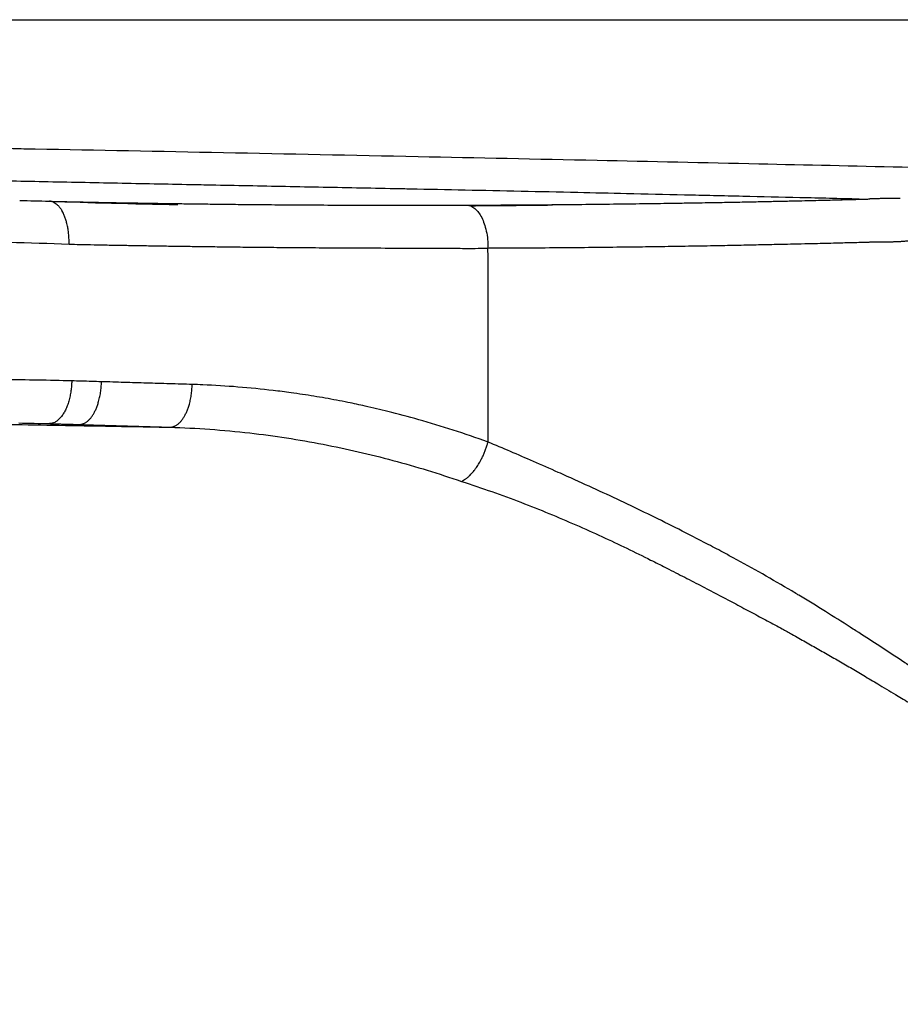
# Model space of a CAD drawing. Header units: millimetres. Extents: x -3355 to -830, y -2775 to -1049.
# Tile 41 of 103: x -1453 to -1433, y -2707 to -2684. Entities that reach past the tile are written whole.
import ezdxf

# ---------------------------------------------------------------- set-up
doc = ezdxf.new("R2010")
doc.units = ezdxf.units.MM
doc.layers.add('Make2D$Visible$Curvas', color=7, linetype='Continuous')

msp = doc.modelspace()

# ---------------------------------------------------------------- linework, layer by layer
at = {"layer": 'Make2D$Visible$Curvas', "color": 8, "lineweight": -3, "true_color": 0x7f7f7f}
msp.add_rational_spline([(-1497.868, -2683.578), (-1497.868, -2683.578), (-1419.782, -2683.578), (-1419.396, -2683.578), (-1419.011, -2683.578)], [1, 0.707106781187, 1, 0.99796023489, 0.995948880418], degree=2, knots=[0, 0, 0, 122.65714, 122.65714, 123.511348, 123.511348, 123.511348], dxfattribs=at)
at = {"layer": 'Make2D$Visible$Curvas', "color": 253, "lineweight": -3, "true_color": 0x98aaaf}
for points, knots in [([(-1427.702, -2687.143), (-1428.342, -2687.128), (-1428.98, -2687.112), (-1429.618, -2687.097), (-1430.598, -2687.074), (-1431.576, -2687.051), (-1432.55, -2687.029), (-1433.671, -2687.003), (-1434.787, -2686.978), (-1435.898, -2686.954), (-1437.166, -2686.925), (-1438.427, -2686.898), (-1439.679, -2686.871), (-1441.085, -2686.841), (-1442.479, -2686.812), (-1443.859, -2686.783), (-1445.394, -2686.751), (-1446.912, -2686.72), (-1448.41, -2686.691), (-1449.897, -2686.661), (-1451.365, -2686.633), (-1452.81, -2686.607), (-1452.985, -2686.603), (-1453.159, -2686.6), (-1453.333, -2686.597), (-1454.615, -2686.573), (-1455.879, -2686.551), (-1457.122, -2686.53), (-1457.196, -2686.529), (-1457.269, -2686.528), (-1457.342, -2686.527), (-1457.771, -2686.52), (-1458.197, -2686.513), (-1458.621, -2686.506), (-1459.828, -2686.487), (-1461.014, -2686.469), (-1462.177, -2686.452), (-1462.876, -2686.442), (-1463.567, -2686.432), (-1464.249, -2686.423), (-1465.532, -2686.405), (-1466.786, -2686.389), (-1468.007, -2686.374), (-1468.734, -2686.365), (-1469.449, -2686.357), (-1470.152, -2686.349), (-1471.467, -2686.333), (-1472.74, -2686.319), (-1473.969, -2686.307), (-1474.738, -2686.299), (-1475.49, -2686.292), (-1476.223, -2686.285), (-1477.31, -2686.275), (-1478.358, -2686.266), (-1479.363, -2686.258), (-1480.368, -2686.25), (-1481.331, -2686.244), (-1482.25, -2686.24), (-1483.135, -2686.235), (-1483.98, -2686.233), (-1484.781, -2686.232), (-1484.85, -2686.232), (-1484.919, -2686.232), (-1484.988, -2686.232), (-1485.781, -2686.231), (-1486.53, -2686.232), (-1487.235, -2686.235), (-1487.375, -2686.235), (-1487.514, -2686.236), (-1487.65, -2686.237), (-1488.353, -2686.24), (-1489.008, -2686.245), (-1489.616, -2686.252), (-1490.224, -2686.258), (-1490.784, -2686.265), (-1491.294, -2686.274), (-1491.403, -2686.276), (-1491.509, -2686.278), (-1491.614, -2686.28), (-1492.164, -2686.29), (-1492.652, -2686.301), (-1493.077, -2686.314), (-1493.403, -2686.324), (-1493.692, -2686.334), (-1493.942, -2686.346), (-1494.21, -2686.358), (-1494.433, -2686.371), (-1494.612, -2686.385), (-1494.769, -2686.397), (-1494.891, -2686.411), (-1494.979, -2686.425), (-1495.068, -2686.439), (-1495.122, -2686.454), (-1495.14, -2686.47)], [-143.250093, -143.250093, -143.250093, -143.250093, -141.318439, -141.318439, -141.318439, -138.346406, -138.346406, -138.346406, -134.928565, -134.928565, -134.928565, -131.024474, -131.024474, -131.024474, -126.642784, -126.642784, -126.642784, -121.771157, -121.771157, -121.771157, -116.934156, -116.934156, -116.934156, -116.349042, -116.349042, -116.349042, -112.041693, -112.041693, -112.041693, -111.786837, -111.786837, -111.786837, -110.298872, -110.298872, -110.298872, -106.059908, -106.059908, -106.059908, -103.514953, -103.514953, -103.514953, -98.72716, -98.72716, -98.72716, -95.879201, -95.879201, -95.879201, -90.555316, -90.555316, -90.555316, -87.223092, -87.223092, -87.223092, -82.283017, -82.283017, -82.283017, -77.342564, -77.342564, -77.342564, -72.578572, -72.578572, -72.578572, -72.165918, -72.165918, -72.165918, -67.402434, -67.402434, -67.402434, -66.45508, -66.45508, -66.45508, -61.582867, -61.582867, -61.582867, -56.705177, -56.705177, -56.705177, -55.665482, -55.665482, -55.665482, -50.174394, -50.174394, -50.174394, -45.944287, -45.944287, -45.944287, -41.421751, -41.421751, -41.421751, -37.454064, -37.454064, -37.454064, -33.463646, -33.463646, -33.463646, -33.463646]), ([(-1433.551, -2687.773), (-1434.016, -2687.762), (-1434.478, -2687.751), (-1434.938, -2687.741), (-1435.385, -2687.73), (-1435.83, -2687.72), (-1436.271, -2687.709), (-1436.73, -2687.699), (-1437.185, -2687.688), (-1437.636, -2687.678), (-1438.091, -2687.667), (-1438.542, -2687.657), (-1438.989, -2687.647), (-1439.373, -2687.638), (-1439.754, -2687.63), (-1440.131, -2687.621), (-1440.578, -2687.611), (-1441.02, -2687.602), (-1441.456, -2687.592), (-1441.897, -2687.583), (-1442.332, -2687.574), (-1442.759, -2687.565), (-1443.194, -2687.556), (-1443.622, -2687.547), (-1444.042, -2687.539), (-1444.1, -2687.537), (-1444.157, -2687.536), (-1444.213, -2687.535), (-1444.277, -2687.534), (-1444.339, -2687.533), (-1444.402, -2687.531), (-1444.706, -2687.525), (-1445.005, -2687.52), (-1445.301, -2687.514), (-1445.599, -2687.508), (-1445.895, -2687.502), (-1446.188, -2687.496), (-1446.483, -2687.491), (-1446.776, -2687.485), (-1447.067, -2687.479), (-1447.359, -2687.473), (-1447.649, -2687.468), (-1447.939, -2687.462), (-1448.229, -2687.456), (-1448.517, -2687.451), (-1448.806, -2687.445), (-1448.89, -2687.443), (-1448.974, -2687.442), (-1449.058, -2687.44), (-1449.345, -2687.434), (-1449.633, -2687.428), (-1449.922, -2687.423), (-1450.206, -2687.417), (-1450.492, -2687.411), (-1450.78, -2687.406), (-1451.066, -2687.4), (-1451.353, -2687.394), (-1451.643, -2687.388), (-1451.927, -2687.382), (-1452.214, -2687.377), (-1452.504, -2687.371), (-1452.785, -2687.365), (-1453.069, -2687.359), (-1453.357, -2687.353), (-1453.591, -2687.348), (-1453.828, -2687.343), (-1454.067, -2687.338), (-1454.371, -2687.332), (-1454.679, -2687.326), (-1454.99, -2687.32), (-1455.296, -2687.314), (-1455.606, -2687.308), (-1455.917, -2687.302), (-1456.224, -2687.296), (-1456.532, -2687.29), (-1456.842, -2687.285), (-1457.15, -2687.279), (-1457.459, -2687.274), (-1457.768, -2687.268), (-1458.076, -2687.263), (-1458.384, -2687.258), (-1458.691, -2687.252), (-1458.945, -2687.248), (-1459.2, -2687.244), (-1459.453, -2687.24), (-1459.759, -2687.235), (-1460.064, -2687.231), (-1460.366, -2687.226), (-1460.671, -2687.222), (-1460.974, -2687.217), (-1461.274, -2687.213), (-1461.548, -2687.209), (-1461.82, -2687.206), (-1462.088, -2687.202), (-1462.388, -2687.198), (-1462.684, -2687.195), (-1462.975, -2687.191), (-1463.136, -2687.189), (-1463.295, -2687.187), (-1463.453, -2687.185), (-1463.641, -2687.183), (-1463.828, -2687.181), (-1464.011, -2687.179)], [0, 0, 0, 0, 1.413974, 1.413974, 1.413974, 2.779308, 2.779308, 2.779308, 4.182518, 4.182518, 4.182518, 5.579779, 5.579779, 5.579779, 6.763741, 6.763741, 6.763741, 8.144747, 8.144747, 8.144747, 9.507778, 9.507778, 9.507778, 10.856682, 10.856682, 10.856682, 11.036908, 11.036908, 11.036908, 11.23597, 11.23597, 11.23597, 12.185832, 12.185832, 12.185832, 13.127619, 13.127619, 13.127619, 14.066353, 14.066353, 14.066353, 15.001965, 15.001965, 15.001965, 15.93735, 15.93735, 15.93735, 16.209912, 16.209912, 16.209912, 17.148946, 17.148946, 17.148946, 18.088483, 18.088483, 18.088483, 19.038667, 19.038667, 19.038667, 19.99436, 19.99436, 19.99436, 20.947411, 20.947411, 20.947411, 21.745779, 21.745779, 21.745779, 22.788062, 22.788062, 22.788062, 23.841718, 23.841718, 23.841718, 24.89972, 24.89972, 24.89972, 25.964814, 25.964814, 25.964814, 27.032537, 27.032537, 27.032537, 27.91954, 27.91954, 27.91954, 28.987724, 28.987724, 28.987724, 30.05571, 30.05571, 30.05571, 31.018411, 31.018411, 31.018411, 32.072718, 32.072718, 32.072718, 32.643397, 32.643397, 32.643397, 33.314764, 33.314764, 33.314764, 33.314764]), ([(-1452.474, -2687.821), (-1452.395, -2687.824), (-1452.315, -2687.826), (-1452.236, -2687.828), (-1452.126, -2687.831), (-1452.016, -2687.833), (-1451.906, -2687.836), (-1451.79, -2687.838), (-1451.674, -2687.841), (-1451.557, -2687.843), (-1451.436, -2687.846), (-1451.316, -2687.848), (-1451.195, -2687.85), (-1451.072, -2687.853), (-1450.949, -2687.855), (-1450.826, -2687.857), (-1450.702, -2687.859), (-1450.578, -2687.861), (-1450.454, -2687.863), (-1450.33, -2687.865), (-1450.206, -2687.867), (-1450.082, -2687.869), (-1449.959, -2687.871), (-1449.836, -2687.873), (-1449.713, -2687.875), (-1449.589, -2687.877), (-1449.464, -2687.878), (-1449.34, -2687.88), (-1449.207, -2687.882), (-1449.075, -2687.884), (-1448.943, -2687.885), (-1448.796, -2687.887), (-1448.649, -2687.889), (-1448.503, -2687.89), (-1448.336, -2687.892), (-1448.17, -2687.894), (-1448.003, -2687.896), (-1447.816, -2687.898), (-1447.629, -2687.899), (-1447.443, -2687.901), (-1447.238, -2687.903), (-1447.033, -2687.904), (-1446.828, -2687.906), (-1446.605, -2687.907), (-1446.382, -2687.909), (-1446.158, -2687.91), (-1445.914, -2687.911), (-1445.669, -2687.912), (-1445.424, -2687.913), (-1445.156, -2687.914), (-1444.888, -2687.915), (-1444.62, -2687.915), (-1444.325, -2687.916), (-1444.03, -2687.916), (-1443.735, -2687.916), (-1443.409, -2687.916), (-1443.083, -2687.915), (-1442.757, -2687.914), (-1442.747, -2687.914), (-1442.737, -2687.914), (-1442.726, -2687.914)], [0.459022, 0.459022, 0.459022, 0.459022, 0.733329, 0.733329, 0.733329, 1.114125, 1.114125, 1.114125, 1.51687, 1.51687, 1.51687, 1.93429, 1.93429, 1.93429, 2.360049, 2.360049, 2.360049, 2.788857, 2.788857, 2.788857, 3.216729, 3.216729, 3.216729, 3.641745, 3.641745, 3.641745, 4.072314, 4.072314, 4.072314, 4.529847, 4.529847, 4.529847, 5.036661, 5.036661, 5.036661, 5.612518, 5.612518, 5.612518, 6.258176, 6.258176, 6.258176, 6.966104, 6.966104, 6.966104, 7.737849, 7.737849, 7.737849, 8.583586, 8.583586, 8.583586, 9.510092, 9.510092, 9.510092, 10.529883, 10.529883, 10.529883, 11.656882, 11.656882, 11.656882, 11.692315, 11.692315, 11.692315, 11.692315]), ([(-1452.371, -2687.852), (-1452.375, -2687.85), (-1452.38, -2687.847), (-1452.385, -2687.845), (-1452.402, -2687.837), (-1452.419, -2687.832), (-1452.436, -2687.828), (-1452.448, -2687.825), (-1452.461, -2687.823), (-1452.473, -2687.822)], [1.3304828, 1.3304828, 1.3304828, 1.3304828, 1.3614799, 1.3614799, 1.3614799, 1.4669807, 1.4669807, 1.4669807, 1.5441725, 1.5441725, 1.5441725, 1.5441725]), ([(-1452.372, -2687.851), (-1452.361, -2687.857), (-1452.35, -2687.863), (-1452.34, -2687.87), (-1452.326, -2687.879), (-1452.313, -2687.889), (-1452.3, -2687.901), (-1452.282, -2687.916), (-1452.264, -2687.934), (-1452.247, -2687.955), (-1452.233, -2687.972), (-1452.219, -2687.99), (-1452.206, -2688.01), (-1452.192, -2688.031), (-1452.179, -2688.054), (-1452.166, -2688.078), (-1452.165, -2688.081), (-1452.163, -2688.084), (-1452.162, -2688.087)], [0.2440408, 0.2440408, 0.2440408, 0.2440408, 0.3128745, 0.3128745, 0.3128745, 0.4014405, 0.4014405, 0.4014405, 0.5233417, 0.5233417, 0.5233417, 0.6263289, 0.6263289, 0.6263289, 0.7331701, 0.7331701, 0.7331701, 0.7461532, 0.7461532, 0.7461532, 0.7461532]), ([(-1442.72, -2687.914), (-1442.686, -2687.914), (-1442.653, -2687.914), (-1442.619, -2687.913), (-1442.312, -2687.912), (-1442.004, -2687.911), (-1441.693, -2687.909), (-1441.408, -2687.907), (-1441.122, -2687.905), (-1440.833, -2687.903), (-1440.569, -2687.901), (-1440.303, -2687.898), (-1440.035, -2687.895), (-1439.789, -2687.893), (-1439.541, -2687.89), (-1439.293, -2687.887), (-1439.062, -2687.884), (-1438.832, -2687.881), (-1438.6, -2687.878), (-1438.386, -2687.875), (-1438.171, -2687.872), (-1437.956, -2687.869), (-1437.884, -2687.868), (-1437.813, -2687.866), (-1437.741, -2687.865)], [0.464542, 0.464542, 0.464542, 0.464542, 0.581157, 0.581157, 0.581157, 1.639515, 1.639515, 1.639515, 2.612044, 2.612044, 2.612044, 3.505595, 3.505595, 3.505595, 4.330156, 4.330156, 4.330156, 5.093326, 5.093326, 5.093326, 5.798185, 5.798185, 5.798185, 6.031469, 6.031469, 6.031469, 6.031469]), ([(-1442.72, -2687.914), (-1442.69, -2687.915), (-1442.66, -2687.921), (-1442.631, -2687.932), (-1442.597, -2687.946), (-1442.564, -2687.966), (-1442.533, -2687.992), (-1442.502, -2688.019), (-1442.473, -2688.051), (-1442.447, -2688.087), (-1442.42, -2688.123), (-1442.397, -2688.162), (-1442.375, -2688.205), (-1442.354, -2688.248), (-1442.334, -2688.296), (-1442.316, -2688.348), (-1442.298, -2688.401), (-1442.282, -2688.459), (-1442.268, -2688.522), (-1442.255, -2688.584), (-1442.244, -2688.65), (-1442.238, -2688.719), (-1442.231, -2688.783), (-1442.228, -2688.849), (-1442.228, -2688.916)], [0.02354, 0.02354, 0.02354, 0.02354, 0.20454, 0.20454, 0.20454, 0.411753, 0.411753, 0.411753, 0.610239, 0.610239, 0.610239, 0.796965, 0.796965, 0.796965, 0.98369, 0.98369, 0.98369, 1.182176, 1.182176, 1.182176, 1.38939, 1.38939, 1.38939, 1.587511, 1.587511, 1.587511, 1.587511]), ([(-1437.741, -2687.865), (-1437.613, -2687.863), (-1437.486, -2687.861), (-1437.36, -2687.859), (-1437.177, -2687.856), (-1436.997, -2687.853), (-1436.819, -2687.85), (-1436.657, -2687.847), (-1436.497, -2687.844), (-1436.339, -2687.841), (-1436.194, -2687.838), (-1436.052, -2687.835), (-1435.912, -2687.832), (-1435.834, -2687.831), (-1435.756, -2687.829), (-1435.679, -2687.827), (-1435.629, -2687.826), (-1435.578, -2687.825), (-1435.528, -2687.824), (-1435.469, -2687.823), (-1435.41, -2687.822), (-1435.352, -2687.82)], [5.572617, 5.572617, 5.572617, 5.572617, 5.987458, 5.987458, 5.987458, 6.570635, 6.570635, 6.570635, 7.086993, 7.086993, 7.086993, 7.545622, 7.545622, 7.545622, 7.795794, 7.795794, 7.795794, 7.957903, 7.957903, 7.957903, 8.145886, 8.145886, 8.145886, 8.145886]), ([(-1435.355, -2687.82), (-1435.3, -2687.819), (-1435.244, -2687.818), (-1435.188, -2687.817), (-1435.089, -2687.814), (-1434.989, -2687.812), (-1434.89, -2687.81), (-1434.802, -2687.808), (-1434.713, -2687.806), (-1434.625, -2687.804), (-1434.547, -2687.802), (-1434.469, -2687.8), (-1434.39, -2687.798), (-1434.32, -2687.796), (-1434.25, -2687.794), (-1434.18, -2687.793), (-1434.117, -2687.791), (-1434.054, -2687.789), (-1433.991, -2687.788), (-1433.935, -2687.786), (-1433.878, -2687.785), (-1433.821, -2687.783), (-1433.77, -2687.782), (-1433.719, -2687.781), (-1433.668, -2687.779), (-1433.621, -2687.778), (-1433.575, -2687.777), (-1433.529, -2687.775), (-1433.487, -2687.774), (-1433.445, -2687.773), (-1433.404, -2687.772), (-1433.37, -2687.771), (-1433.336, -2687.77), (-1433.303, -2687.769)], [8.6006, 8.6006, 8.6006, 8.6006, 8.77856, 8.77856, 8.77856, 9.096265, 9.096265, 9.096265, 9.376732, 9.376732, 9.376732, 9.625854, 9.625854, 9.625854, 9.84809, 9.84809, 9.84809, 10.047237, 10.047237, 10.047237, 10.226428, 10.226428, 10.226428, 10.388236, 10.388236, 10.388236, 10.534234, 10.534234, 10.534234, 10.665799, 10.665799, 10.665799, 10.771835, 10.771835, 10.771835, 10.771835]), ([(-1432.931, -2687.758), (-1432.953, -2687.759), (-1432.974, -2687.759), (-1432.996, -2687.76), (-1433.026, -2687.761), (-1433.056, -2687.762), (-1433.087, -2687.763), (-1433.119, -2687.764), (-1433.152, -2687.765), (-1433.184, -2687.766), (-1433.22, -2687.767), (-1433.255, -2687.768), (-1433.29, -2687.769), (-1433.294, -2687.769), (-1433.299, -2687.769), (-1433.303, -2687.769)], [0, 0, 0, 0, 0.0661362, 0.0661362, 0.0661362, 0.1588479, 0.1588479, 0.1588479, 0.2592184, 0.2592184, 0.2592184, 0.3681911, 0.3681911, 0.3681911, 0.3812528, 0.3812528, 0.3812528, 0.3812528]), ([(-1432.595, -2687.758), (-1432.605, -2687.757), (-1432.617, -2687.757), (-1432.629, -2687.757), (-1432.635, -2687.756), (-1432.641, -2687.756), (-1432.648, -2687.756), (-1432.654, -2687.756), (-1432.66, -2687.756), (-1432.667, -2687.756), (-1432.693, -2687.756), (-1432.719, -2687.755), (-1432.747, -2687.756), (-1432.771, -2687.756), (-1432.796, -2687.756), (-1432.821, -2687.756), (-1432.826, -2687.756), (-1432.831, -2687.756), (-1432.836, -2687.756), (-1432.866, -2687.757), (-1432.898, -2687.757), (-1432.931, -2687.758)], [0.0681747, 0.0681747, 0.0681747, 0.0681747, 0.1041329, 0.1041329, 0.1041329, 0.1229891, 0.1229891, 0.1229891, 0.1423096, 0.1423096, 0.1423096, 0.223227, 0.223227, 0.223227, 0.2967285, 0.2967285, 0.2967285, 0.3115028, 0.3115028, 0.3115028, 0.4070854, 0.4070854, 0.4070854, 0.4070854]), ([(-1452.018, -2688.827), (-1452.018, -2688.8), (-1452.018, -2688.773), (-1452.018, -2688.747), (-1452.019, -2688.708), (-1452.021, -2688.67), (-1452.024, -2688.632), (-1452.027, -2688.596), (-1452.03, -2688.561), (-1452.035, -2688.527), (-1452.039, -2688.494), (-1452.044, -2688.462), (-1452.05, -2688.43), (-1452.057, -2688.392), (-1452.065, -2688.355), (-1452.075, -2688.319), (-1452.078, -2688.305), (-1452.082, -2688.292), (-1452.086, -2688.279), (-1452.095, -2688.25), (-1452.104, -2688.222), (-1452.114, -2688.195), (-1452.125, -2688.166), (-1452.136, -2688.14), (-1452.148, -2688.114), (-1452.154, -2688.102), (-1452.16, -2688.09), (-1452.166, -2688.078), (-1452.174, -2688.063), (-1452.183, -2688.048), (-1452.191, -2688.034)], [0, 0, 0, 0, 0.0803235, 0.0803235, 0.0803235, 0.1962313, 0.1962313, 0.1962313, 0.304942, 0.304942, 0.304942, 0.4075933, 0.4075933, 0.4075933, 0.5321742, 0.5321742, 0.5321742, 0.5787649, 0.5787649, 0.5787649, 0.683047, 0.683047, 0.683047, 0.791747, 0.791747, 0.791747, 0.8441875, 0.8441875, 0.8441875, 0.9125999, 0.9125999, 0.9125999, 0.9125999]), ([(-1468.477, -2690.358), (-1467.189, -2690.1), (-1465.933, -2689.872), (-1464.71, -2689.678), (-1462.332, -2689.3), (-1460.078, -2689.048), (-1457.961, -2688.908), (-1455.844, -2688.768), (-1453.865, -2688.739), (-1452.018, -2688.827)], [-19.053052, -19.053052, -19.053052, -19.053052, -14.662116, -14.662116, -14.662116, -6.848782, -6.848782, -6.848782, 0, 0, 0, 0]), ([(-1452.018, -2688.827), (-1451.934, -2688.828), (-1451.85, -2688.831), (-1451.766, -2688.833), (-1451.655, -2688.836), (-1451.544, -2688.837), (-1451.433, -2688.839), (-1451.316, -2688.841), (-1451.199, -2688.843), (-1451.082, -2688.846), (-1450.961, -2688.848), (-1450.84, -2688.85), (-1450.718, -2688.852), (-1450.595, -2688.854), (-1450.471, -2688.857), (-1450.348, -2688.859), (-1450.223, -2688.861), (-1450.099, -2688.863), (-1449.975, -2688.865), (-1449.85, -2688.867), (-1449.726, -2688.869), (-1449.602, -2688.871), (-1449.479, -2688.873), (-1449.356, -2688.875), (-1449.232, -2688.876), (-1449.107, -2688.878), (-1448.983, -2688.88), (-1448.858, -2688.881), (-1448.725, -2688.883), (-1448.592, -2688.885), (-1448.46, -2688.887), (-1448.313, -2688.888), (-1448.166, -2688.89), (-1448.019, -2688.892), (-1447.852, -2688.894), (-1447.685, -2688.895), (-1447.518, -2688.897), (-1447.33, -2688.899), (-1447.143, -2688.901), (-1446.956, -2688.902), (-1446.751, -2688.904), (-1446.545, -2688.906), (-1446.34, -2688.907), (-1446.116, -2688.909), (-1445.892, -2688.91), (-1445.668, -2688.912), (-1445.423, -2688.913), (-1445.178, -2688.914), (-1444.933, -2688.915), (-1444.664, -2688.916), (-1444.395, -2688.918), (-1444.126, -2688.917), (-1443.89, -2688.917), (-1443.654, -2688.916), (-1443.417, -2688.917), (-1443.358, -2688.917), (-1443.299, -2688.917), (-1443.239, -2688.918), (-1443.102, -2688.92), (-1442.964, -2688.922), (-1442.827, -2688.924), (-1442.727, -2688.925), (-1442.627, -2688.925), (-1442.527, -2688.924), (-1442.437, -2688.923), (-1442.348, -2688.921), (-1442.258, -2688.917), (-1442.248, -2688.916), (-1442.238, -2688.916), (-1442.228, -2688.916)], [-11.274599, -11.274599, -11.274599, -11.274599, -10.984175, -10.984175, -10.984175, -10.600722, -10.600722, -10.600722, -10.196233, -10.196233, -10.196233, -9.777508, -9.777508, -9.777508, -9.350654, -9.350654, -9.350654, -8.920863, -8.920863, -8.920863, -8.492075, -8.492075, -8.492075, -8.066187, -8.066187, -8.066187, -7.634761, -7.634761, -7.634761, -7.176333, -7.176333, -7.176333, -6.668543, -6.668543, -6.668543, -6.091588, -6.091588, -6.091588, -5.444707, -5.444707, -5.444707, -4.735443, -4.735443, -4.735443, -3.962242, -3.962242, -3.962242, -3.114905, -3.114905, -3.114905, -2.186634, -2.186634, -2.186634, -1.370386, -1.370386, -1.370386, -1.164874, -1.164874, -1.164874, -0.690112, -0.690112, -0.690112, -0.344358, -0.344358, -0.344358, -0.035519, -0.035519, -0.035519, 0, 0, 0, 0]), ([(-1442.228, -2688.916), (-1442.192, -2688.915), (-1442.157, -2688.915), (-1442.122, -2688.915), (-1441.818, -2688.914), (-1441.515, -2688.912), (-1441.213, -2688.91), (-1440.931, -2688.909), (-1440.649, -2688.907), (-1440.368, -2688.904), (-1440.106, -2688.902), (-1439.845, -2688.9), (-1439.585, -2688.897), (-1439.341, -2688.894), (-1439.098, -2688.891), (-1438.855, -2688.888), (-1438.827, -2688.888), (-1438.798, -2688.887), (-1438.77, -2688.887), (-1438.571, -2688.884), (-1438.373, -2688.882), (-1438.175, -2688.879), (-1437.963, -2688.876), (-1437.752, -2688.872), (-1437.542, -2688.869), (-1437.347, -2688.866), (-1437.153, -2688.862), (-1436.959, -2688.859), (-1436.782, -2688.855), (-1436.605, -2688.852), (-1436.43, -2688.849), (-1436.272, -2688.845), (-1436.115, -2688.842), (-1435.959, -2688.839), (-1435.818, -2688.836), (-1435.678, -2688.833), (-1435.539, -2688.83), (-1435.503, -2688.829), (-1435.467, -2688.829), (-1435.432, -2688.828), (-1435.341, -2688.826), (-1435.25, -2688.824), (-1435.16, -2688.822), (-1435.048, -2688.819), (-1434.936, -2688.817), (-1434.825, -2688.814), (-1434.727, -2688.812), (-1434.629, -2688.809), (-1434.531, -2688.807), (-1434.445, -2688.805), (-1434.358, -2688.803), (-1434.272, -2688.801), (-1434.195, -2688.799), (-1434.118, -2688.797), (-1434.041, -2688.795), (-1433.972, -2688.793), (-1433.903, -2688.791), (-1433.834, -2688.79), (-1433.772, -2688.788), (-1433.71, -2688.786), (-1433.649, -2688.785), (-1433.593, -2688.783), (-1433.537, -2688.782), (-1433.482, -2688.78), (-1433.431, -2688.779), (-1433.381, -2688.778), (-1433.33, -2688.776), (-1433.323, -2688.776), (-1433.315, -2688.776), (-1433.307, -2688.775), (-1433.269, -2688.774), (-1433.232, -2688.774), (-1433.194, -2688.773), (-1433.153, -2688.773), (-1433.112, -2688.772), (-1433.071, -2688.772), (-1433.033, -2688.772), (-1432.996, -2688.772), (-1432.959, -2688.772), (-1432.925, -2688.771), (-1432.891, -2688.771), (-1432.857, -2688.77), (-1432.826, -2688.77), (-1432.794, -2688.769), (-1432.763, -2688.768), (-1432.734, -2688.768), (-1432.705, -2688.767), (-1432.676, -2688.765), (-1432.649, -2688.764), (-1432.623, -2688.763), (-1432.597, -2688.761), (-1432.585, -2688.761), (-1432.574, -2688.76), (-1432.563, -2688.759), (-1432.529, -2688.756), (-1432.495, -2688.754), (-1432.461, -2688.751), (-1432.423, -2688.749), (-1432.385, -2688.748), (-1432.346, -2688.747), (-1432.316, -2688.746), (-1432.286, -2688.746), (-1432.256, -2688.745)], [0, 0, 0, 0, 0.121322, 0.121322, 0.121322, 1.160212, 1.160212, 1.160212, 2.114844, 2.114844, 2.114844, 2.991946, 2.991946, 2.991946, 3.801328, 3.801328, 3.801328, 3.895608, 3.895608, 3.895608, 4.55045, 4.55045, 4.55045, 5.242345, 5.242345, 5.242345, 5.876501, 5.876501, 5.876501, 6.449044, 6.449044, 6.449044, 6.956054, 6.956054, 6.956054, 7.406403, 7.406403, 7.406403, 7.520985, 7.520985, 7.520985, 7.811207, 7.811207, 7.811207, 8.168267, 8.168267, 8.168267, 8.480262, 8.480262, 8.480262, 8.755723, 8.755723, 8.755723, 9.000435, 9.000435, 9.000435, 9.218776, 9.218776, 9.218776, 9.41447, 9.41447, 9.41447, 9.590597, 9.590597, 9.590597, 9.749681, 9.749681, 9.749681, 9.774433, 9.774433, 9.774433, 9.893273, 9.893273, 9.893273, 10.022736, 10.022736, 10.022736, 10.13994, 10.13994, 10.13994, 10.24706, 10.24706, 10.24706, 10.345713, 10.345713, 10.345713, 10.436838, 10.436838, 10.436838, 10.520039, 10.520039, 10.520039, 10.554891, 10.554891, 10.554891, 10.661902, 10.661902, 10.661902, 10.782071, 10.782071, 10.782071, 10.876373, 10.876373, 10.876373, 10.876373]), ([(-1451.956, -2692.024), (-1452.484, -2692.008), (-1453.012, -2692), (-1453.54, -2691.997), (-1454.12, -2691.995), (-1454.701, -2692), (-1455.281, -2692.013), (-1455.922, -2692.027), (-1456.563, -2692.05), (-1457.204, -2692.082), (-1457.915, -2692.118), (-1458.625, -2692.164), (-1459.335, -2692.221), (-1460.124, -2692.283), (-1460.912, -2692.358), (-1461.7, -2692.445), (-1462.581, -2692.542), (-1463.461, -2692.653), (-1464.34, -2692.777), (-1465.348, -2692.919), (-1466.354, -2693.079), (-1467.359, -2693.253), (-1468.472, -2693.446), (-1469.583, -2693.657), (-1470.692, -2693.884), (-1471.79, -2694.108), (-1472.886, -2694.348), (-1473.98, -2694.6), (-1474.96, -2694.825), (-1475.937, -2695.061), (-1476.914, -2695.304), (-1477.808, -2695.526), (-1478.701, -2695.756), (-1479.592, -2695.99), (-1480.41, -2696.205), (-1481.226, -2696.424), (-1482.041, -2696.646), (-1482.781, -2696.847), (-1483.521, -2697.052), (-1484.26, -2697.258), (-1484.931, -2697.445), (-1485.602, -2697.633), (-1486.273, -2697.823), (-1486.888, -2697.997), (-1487.503, -2698.171), (-1488.118, -2698.346), (-1488.692, -2698.509), (-1489.266, -2698.672), (-1489.84, -2698.835), (-1490.369, -2698.986), (-1490.898, -2699.136), (-1491.427, -2699.286), (-1491.9, -2699.42), (-1492.373, -2699.553), (-1492.846, -2699.686), (-1493.271, -2699.806), (-1493.696, -2699.925), (-1494.121, -2700.043), (-1494.519, -2700.154), (-1494.918, -2700.264), (-1495.316, -2700.374), (-1495.708, -2700.482), (-1496.1, -2700.589), (-1496.492, -2700.695), (-1496.887, -2700.803), (-1497.283, -2700.909), (-1497.678, -2701.015), (-1498.076, -2701.121), (-1498.474, -2701.226), (-1498.871, -2701.331), (-1499.261, -2701.433), (-1499.652, -2701.534), (-1500.042, -2701.634), (-1500.432, -2701.734), (-1500.822, -2701.833), (-1501.212, -2701.931), (-1501.629, -2702.035), (-1502.045, -2702.139), (-1502.462, -2702.241), (-1502.92, -2702.353), (-1503.379, -2702.464), (-1503.837, -2702.573), (-1504.341, -2702.694), (-1504.845, -2702.812), (-1505.349, -2702.929), (-1505.91, -2703.059), (-1506.471, -2703.187), (-1507.032, -2703.313), (-1507.662, -2703.455), (-1508.293, -2703.594), (-1508.924, -2703.73), (-1509.623, -2703.881), (-1510.323, -2704.03), (-1511.024, -2704.175), (-1511.786, -2704.333), (-1512.549, -2704.488), (-1513.313, -2704.639), (-1514.146, -2704.804), (-1514.981, -2704.965), (-1515.816, -2705.122), (-1516.733, -2705.295), (-1517.652, -2705.463), (-1518.57, -2705.626), (-1519.58, -2705.805), (-1520.59, -2705.978), (-1521.6, -2706.146), (-1522.708, -2706.33), (-1523.816, -2706.507), (-1524.926, -2706.678), (-1526.144, -2706.866), (-1527.362, -2707.047), (-1528.582, -2707.22), (-1529.922, -2707.41), (-1531.262, -2707.591), (-1532.604, -2707.764), (-1534.049, -2707.95), (-1535.495, -2708.127), (-1536.941, -2708.294), (-1538.386, -2708.461), (-1539.832, -2708.62), (-1541.279, -2708.769), (-1542.595, -2708.905), (-1543.912, -2709.035), (-1545.229, -2709.157), (-1546.402, -2709.266), (-1547.576, -2709.37), (-1548.749, -2709.469), (-1549.804, -2709.558), (-1550.858, -2709.643), (-1551.913, -2709.724), (-1552.863, -2709.797), (-1553.813, -2709.867), (-1554.763, -2709.934), (-1555.623, -2709.994), (-1556.483, -2710.053), (-1557.343, -2710.109), (-1558.121, -2710.159), (-1558.899, -2710.208), (-1559.676, -2710.255), (-1560.39, -2710.298), (-1561.104, -2710.34), (-1561.818, -2710.38), (-1562.514, -2710.42), (-1563.211, -2710.458), (-1563.907, -2710.494), (-1564.625, -2710.532), (-1565.342, -2710.568), (-1566.059, -2710.603), (-1566.789, -2710.639), (-1567.518, -2710.673), (-1568.247, -2710.706), (-1568.951, -2710.738), (-1569.654, -2710.768), (-1570.358, -2710.797), (-1571.044, -2710.826), (-1571.729, -2710.853), (-1572.415, -2710.879), (-1573.136, -2710.907), (-1573.857, -2710.933), (-1574.579, -2710.958), (-1575.365, -2710.985), (-1576.151, -2711.011), (-1576.937, -2711.035), (-1577.798, -2711.062), (-1578.66, -2711.087), (-1579.521, -2711.11), (-1580.463, -2711.136), (-1581.404, -2711.159), (-1582.346, -2711.181), (-1583.371, -2711.204), (-1584.396, -2711.226), (-1585.421, -2711.245), (-1586.54, -2711.265), (-1587.66, -2711.284), (-1588.779, -2711.299), (-1590.002, -2711.317), (-1591.226, -2711.331), (-1592.45, -2711.343), (-1593.785, -2711.355), (-1595.12, -2711.364), (-1596.455, -2711.37), (-1597.914, -2711.377), (-1599.373, -2711.38), (-1600.833, -2711.38), (-1602.428, -2711.379), (-1604.023, -2711.375), (-1605.619, -2711.366), (-1607.365, -2711.357), (-1609.11, -2711.343), (-1610.856, -2711.326), (-1612.768, -2711.306), (-1614.681, -2711.282), (-1616.594, -2711.253), (-1618.691, -2711.222), (-1620.789, -2711.185), (-1622.887, -2711.145), (-1625.164, -2711.1), (-1627.44, -2711.051), (-1629.717, -2710.998), (-1632.016, -2710.944), (-1634.314, -2710.885), (-1636.613, -2710.824), (-1638.753, -2710.767), (-1640.894, -2710.707), (-1643.035, -2710.645), (-1643.047, -2710.644), (-1643.059, -2710.644), (-1643.072, -2710.644)], [-221.711054, -221.711054, -221.711054, -221.711054, -219.886644, -219.886644, -219.886644, -217.882245, -217.882245, -217.882245, -215.667082, -215.667082, -215.667082, -213.208879, -213.208879, -213.208879, -210.476581, -210.476581, -210.476581, -207.418645, -207.418645, -207.418645, -203.909371, -203.909371, -203.909371, -200.020012, -200.020012, -200.020012, -196.166467, -196.166467, -196.166467, -192.715406, -192.715406, -192.715406, -189.555546, -189.555546, -189.555546, -186.660645, -186.660645, -186.660645, -184.03324, -184.03324, -184.03324, -181.647621, -181.647621, -181.647621, -179.459367, -179.459367, -179.459367, -177.417663, -177.417663, -177.417663, -175.535408, -175.535408, -175.535408, -173.852271, -173.852271, -173.852271, -172.341632, -172.341632, -172.341632, -170.926294, -170.926294, -170.926294, -169.535216, -169.535216, -169.535216, -168.131796, -168.131796, -168.131796, -166.722255, -166.722255, -166.722255, -165.340465, -165.340465, -165.340465, -163.961128, -163.961128, -163.961128, -162.488228, -162.488228, -162.488228, -160.870915, -160.870915, -160.870915, -159.093658, -159.093658, -159.093658, -157.11839, -157.11839, -157.11839, -154.900092, -154.900092, -154.900092, -152.441848, -152.441848, -152.441848, -149.765541, -149.765541, -149.765541, -146.842618, -146.842618, -146.842618, -143.631525, -143.631525, -143.631525, -140.103646, -140.103646, -140.103646, -136.237905, -136.237905, -136.237905, -131.992903, -131.992903, -131.992903, -127.329921, -127.329921, -127.329921, -122.307468, -122.307468, -122.307468, -117.290175, -117.290175, -117.290175, -112.725213, -112.725213, -112.725213, -108.659594, -108.659594, -108.659594, -105.008038, -105.008038, -105.008038, -101.719255, -101.719255, -101.719255, -98.743074, -98.743074, -98.743074, -96.052895, -96.052895, -96.052895, -93.583579, -93.583579, -93.583579, -91.175266, -91.175266, -91.175266, -88.694505, -88.694505, -88.694505, -86.17328, -86.17328, -86.17328, -83.741229, -83.741229, -83.741229, -81.370964, -81.370964, -81.370964, -78.878628, -78.878628, -78.878628, -76.162074, -76.162074, -76.162074, -73.185192, -73.185192, -73.185192, -69.931812, -69.931812, -69.931812, -66.390224, -66.390224, -66.390224, -62.523691, -62.523691, -62.523691, -58.296598, -58.296598, -58.296598, -53.68403, -53.68403, -53.68403, -48.643827, -48.643827, -48.643827, -43.132474, -43.132474, -43.132474, -37.102154, -37.102154, -37.102154, -30.494998, -30.494998, -30.494998, -23.247371, -23.247371, -23.247371, -15.38174, -15.38174, -15.38174, -7.439514, -7.439514, -7.439514, -0.042403, -0.042403, -0.042403, 0, 0, 0, 0]), ([(-1451.956, -2692.024), (-1451.956, -2692.035), (-1451.957, -2692.047), (-1451.957, -2692.058), (-1451.958, -2692.096), (-1451.961, -2692.134), (-1451.964, -2692.171), (-1451.968, -2692.21), (-1451.973, -2692.249), (-1451.979, -2692.287), (-1451.985, -2692.327), (-1451.992, -2692.366), (-1452.001, -2692.404), (-1452.01, -2692.445), (-1452.021, -2692.485), (-1452.032, -2692.523), (-1452.044, -2692.561), (-1452.057, -2692.597), (-1452.07, -2692.631), (-1452.084, -2692.665), (-1452.099, -2692.698), (-1452.115, -2692.728), (-1452.131, -2692.759), (-1452.148, -2692.788), (-1452.166, -2692.815), (-1452.184, -2692.842), (-1452.203, -2692.867), (-1452.223, -2692.889), (-1452.243, -2692.912), (-1452.264, -2692.932), (-1452.285, -2692.949), (-1452.307, -2692.966), (-1452.329, -2692.98), (-1452.352, -2692.992), (-1452.373, -2693.002), (-1452.394, -2693.01), (-1452.415, -2693.015), (-1452.435, -2693.02), (-1452.456, -2693.023), (-1452.476, -2693.023)], [0, 0, 0, 0, 0.034405, 0.034405, 0.034405, 0.147563, 0.147563, 0.147563, 0.266048, 0.266048, 0.266048, 0.390203, 0.390203, 0.390203, 0.523376, 0.523376, 0.523376, 0.652938, 0.652938, 0.652938, 0.782541, 0.782541, 0.782541, 0.913945, 0.913945, 0.913945, 1.046775, 1.046775, 1.046775, 1.183983, 1.183983, 1.183983, 1.321239, 1.321239, 1.321239, 1.449079, 1.449079, 1.449079, 1.570285, 1.570285, 1.570285, 1.570285]), ([(-1442.226, -2693.452), (-1442.499, -2693.354), (-1442.771, -2693.262), (-1443.042, -2693.175), (-1443.312, -2693.088), (-1443.581, -2693.006), (-1443.848, -2692.93), (-1444.089, -2692.862), (-1444.328, -2692.798), (-1444.566, -2692.739), (-1444.744, -2692.694), (-1444.922, -2692.652), (-1445.099, -2692.612), (-1445.233, -2692.583), (-1445.367, -2692.554), (-1445.5, -2692.527), (-1445.678, -2692.491), (-1445.855, -2692.458), (-1446.032, -2692.426), (-1446.208, -2692.395), (-1446.384, -2692.366), (-1446.562, -2692.34), (-1446.651, -2692.326), (-1446.741, -2692.313), (-1446.83, -2692.301), (-1446.968, -2692.282), (-1447.106, -2692.264), (-1447.245, -2692.248), (-1447.518, -2692.216), (-1447.794, -2692.188), (-1448.071, -2692.166), (-1448.345, -2692.144), (-1448.62, -2692.127), (-1448.896, -2692.115), (-1448.978, -2692.112), (-1449.06, -2692.108), (-1449.141, -2692.106)], [0, 0, 0, 0, 0.978995, 0.978995, 0.978995, 1.939293, 1.939293, 1.939293, 2.787327, 2.787327, 2.787327, 3.414739, 3.414739, 3.414739, 3.884359, 3.884359, 3.884359, 4.5044, 4.5044, 4.5044, 5.120707, 5.120707, 5.120707, 5.43266, 5.43266, 5.43266, 5.912574, 5.912574, 5.912574, 6.867538, 6.867538, 6.867538, 7.819453, 7.819453, 7.819453, 8.101919, 8.101919, 8.101919, 8.101919]), ([(-1455.503, -2693.006), (-1454.998, -2693.014), (-1454.491, -2693.023), (-1453.98, -2693.031), (-1453.215, -2693.044), (-1452.444, -2693.057), (-1451.667, -2693.071), (-1451.002, -2693.082), (-1450.333, -2693.094), (-1449.66, -2693.106)], [-6.302142, -6.302142, -6.302142, -6.302142, -4.643065, -4.643065, -4.643065, -2.145166, -2.145166, -2.145166, 0, 0, 0, 0]), ([(-1449.66, -2693.106), (-1449.038, -2693.124), (-1447.84, -2693.211), (-1446.1, -2693.48), (-1444.448, -2693.862), (-1443.378, -2694.19), (-1442.85, -2694.373)], [0, 0, 0, 0, 2.115406, 4.075906, 5.956644, 7.830301, 7.830301, 7.830301, 7.830301]), ([(-1442.85, -2694.373), (-1442.833, -2694.366), (-1442.816, -2694.357), (-1442.799, -2694.347), (-1442.783, -2694.338), (-1442.766, -2694.327), (-1442.748, -2694.314), (-1442.731, -2694.302), (-1442.714, -2694.288), (-1442.697, -2694.274), (-1442.68, -2694.259), (-1442.663, -2694.243), (-1442.646, -2694.226), (-1442.632, -2694.213), (-1442.619, -2694.198), (-1442.605, -2694.183), (-1442.581, -2694.157), (-1442.558, -2694.129), (-1442.535, -2694.099), (-1442.511, -2694.067), (-1442.488, -2694.034), (-1442.466, -2693.999), (-1442.444, -2693.965), (-1442.423, -2693.929), (-1442.403, -2693.892), (-1442.396, -2693.88), (-1442.39, -2693.868), (-1442.384, -2693.856), (-1442.37, -2693.83), (-1442.357, -2693.803), (-1442.344, -2693.776), (-1442.332, -2693.748), (-1442.32, -2693.721), (-1442.308, -2693.692), (-1442.296, -2693.664), (-1442.286, -2693.636), (-1442.275, -2693.607), (-1442.265, -2693.578), (-1442.255, -2693.549), (-1442.246, -2693.52), (-1442.239, -2693.497), (-1442.233, -2693.475), (-1442.226, -2693.452)], [0, 0, 0, 0, 0.090597, 0.090597, 0.090597, 0.181461, 0.181461, 0.181461, 0.272675, 0.272675, 0.272675, 0.363817, 0.363817, 0.363817, 0.437821, 0.437821, 0.437821, 0.56686, 0.56686, 0.56686, 0.70142, 0.70142, 0.70142, 0.832301, 0.832301, 0.832301, 0.874433, 0.874433, 0.874433, 0.965712, 0.965712, 0.965712, 1.057501, 1.057501, 1.057501, 1.149138, 1.149138, 1.149138, 1.240714, 1.240714, 1.240714, 1.312181, 1.312181, 1.312181, 1.312181]), ([(-1436.741, -2696.028), (-1436.869, -2695.959), (-1436.999, -2695.891), (-1437.129, -2695.822), (-1437.287, -2695.74), (-1437.447, -2695.657), (-1437.609, -2695.575), (-1437.822, -2695.466), (-1438.039, -2695.358), (-1438.259, -2695.249), (-1438.465, -2695.148), (-1438.674, -2695.046), (-1438.886, -2694.945), (-1439.101, -2694.842), (-1439.319, -2694.739), (-1439.54, -2694.637), (-1439.756, -2694.537), (-1439.975, -2694.437), (-1440.196, -2694.337), (-1440.325, -2694.278), (-1440.455, -2694.22), (-1440.586, -2694.162), (-1440.778, -2694.077), (-1440.972, -2693.991), (-1441.168, -2693.906), (-1441.346, -2693.828), (-1441.525, -2693.751), (-1441.706, -2693.673), (-1441.878, -2693.6), (-1442.052, -2693.526), (-1442.226, -2693.452)], [0, 0, 0, 0, 0.468395, 0.468395, 0.468395, 1.045569, 1.045569, 1.045569, 1.828426, 1.828426, 1.828426, 2.582742, 2.582742, 2.582742, 3.371051, 3.371051, 3.371051, 4.163926, 4.163926, 4.163926, 4.634994, 4.634994, 4.634994, 5.342361, 5.342361, 5.342361, 5.998083, 5.998083, 5.998083, 6.634873, 6.634873, 6.634873, 6.634873]), ([(-1442.85, -2694.373), (-1442.607, -2694.451), (-1442.37, -2694.531), (-1442.139, -2694.613), (-1441.907, -2694.695), (-1441.681, -2694.778), (-1441.46, -2694.862), (-1441.236, -2694.948), (-1441.018, -2695.035), (-1440.805, -2695.122), (-1440.589, -2695.211), (-1440.38, -2695.3), (-1440.176, -2695.389), (-1439.966, -2695.481), (-1439.763, -2695.572), (-1439.566, -2695.663), (-1439.366, -2695.755), (-1439.172, -2695.847), (-1438.984, -2695.937), (-1438.792, -2696.03), (-1438.607, -2696.121), (-1438.427, -2696.211), (-1438.31, -2696.269), (-1438.195, -2696.327), (-1438.083, -2696.384), (-1438.073, -2696.389), (-1438.063, -2696.394), (-1438.052, -2696.399)], [0, 0, 0, 0, 0.819407, 0.819407, 0.819407, 1.610002, 1.610002, 1.610002, 2.377461, 2.377461, 2.377461, 3.120519, 3.120519, 3.120519, 3.84403, 3.84403, 3.84403, 4.53738, 4.53738, 4.53738, 5.203327, 5.203327, 5.203327, 5.614732, 5.614732, 5.614732, 5.651817, 5.651817, 5.651817, 5.651817]), ([(-1421.523, -2706.599), (-1421.602, -2706.537), (-1421.683, -2706.474), (-1421.764, -2706.41), (-1421.852, -2706.342), (-1421.941, -2706.272), (-1422.031, -2706.202), (-1422.074, -2706.168), (-1422.117, -2706.135), (-1422.161, -2706.101), (-1422.215, -2706.058), (-1422.27, -2706.015), (-1422.326, -2705.971), (-1422.433, -2705.888), (-1422.541, -2705.804), (-1422.652, -2705.717), (-1422.719, -2705.666), (-1422.786, -2705.613), (-1422.854, -2705.561), (-1422.907, -2705.52), (-1422.959, -2705.479), (-1423.013, -2705.438), (-1423.142, -2705.338), (-1423.275, -2705.235), (-1423.411, -2705.131), (-1423.477, -2705.08), (-1423.545, -2705.028), (-1423.613, -2704.976), (-1423.691, -2704.917), (-1423.77, -2704.856), (-1423.851, -2704.795), (-1424.008, -2704.675), (-1424.169, -2704.552), (-1424.335, -2704.427), (-1424.371, -2704.4), (-1424.407, -2704.372), (-1424.443, -2704.345), (-1424.582, -2704.24), (-1424.724, -2704.132), (-1424.869, -2704.023), (-1425.026, -2703.905), (-1425.187, -2703.784), (-1425.351, -2703.66), (-1425.391, -2703.63), (-1425.43, -2703.601), (-1425.469, -2703.571), (-1425.486, -2703.559), (-1425.502, -2703.546), (-1425.519, -2703.534), (-1425.726, -2703.379), (-1425.938, -2703.22), (-1426.157, -2703.057), (-1426.219, -2703.01), (-1426.282, -2702.964), (-1426.345, -2702.917), (-1426.54, -2702.772), (-1426.739, -2702.625), (-1426.944, -2702.474), (-1427.104, -2702.356), (-1427.268, -2702.236), (-1427.435, -2702.114), (-1427.555, -2702.026), (-1427.677, -2701.937), (-1427.802, -2701.846), (-1427.871, -2701.796), (-1427.94, -2701.746), (-1428.01, -2701.695), (-1428.214, -2701.547), (-1428.424, -2701.397), (-1428.639, -2701.243), (-1428.653, -2701.233), (-1428.667, -2701.223), (-1428.68, -2701.213), (-1428.761, -2701.155), (-1428.843, -2701.097), (-1428.925, -2701.039), (-1429.132, -2700.891), (-1429.344, -2700.741), (-1429.562, -2700.589), (-1429.698, -2700.493), (-1429.836, -2700.397), (-1429.977, -2700.3), (-1430.134, -2700.191), (-1430.295, -2700.08), (-1430.459, -2699.969), (-1430.556, -2699.903), (-1430.653, -2699.837), (-1430.752, -2699.77), (-1430.965, -2699.625), (-1431.183, -2699.479), (-1431.406, -2699.329), (-1431.427, -2699.316), (-1431.448, -2699.302), (-1431.468, -2699.288), (-1431.576, -2699.216), (-1431.685, -2699.143), (-1431.796, -2699.07), (-1432.009, -2698.928), (-1432.227, -2698.784), (-1432.45, -2698.637), (-1432.461, -2698.629), (-1432.473, -2698.621), (-1432.485, -2698.614), (-1432.696, -2698.475), (-1432.911, -2698.333), (-1433.132, -2698.19), (-1433.295, -2698.083), (-1433.46, -2697.976), (-1433.628, -2697.868), (-1433.673, -2697.839), (-1433.719, -2697.809), (-1433.764, -2697.78), (-1433.954, -2697.659), (-1434.147, -2697.536), (-1434.344, -2697.413), (-1434.547, -2697.287), (-1434.755, -2697.159), (-1434.967, -2697.032), (-1434.978, -2697.026), (-1434.989, -2697.019), (-1435, -2697.012), (-1435.043, -2696.987), (-1435.086, -2696.961), (-1435.13, -2696.935), (-1435.354, -2696.802), (-1435.582, -2696.67), (-1435.816, -2696.537), (-1436.039, -2696.411), (-1436.267, -2696.285), (-1436.499, -2696.159), (-1436.579, -2696.115), (-1436.66, -2696.071), (-1436.741, -2696.028)], [2.638194, 2.638194, 2.638194, 2.638194, 2.9446, 2.9446, 2.9446, 3.283778, 3.283778, 3.283778, 3.44816, 3.44816, 3.44816, 3.658627, 3.658627, 3.658627, 4.072845, 4.072845, 4.072845, 4.329314, 4.329314, 4.329314, 4.530178, 4.530178, 4.530178, 5.03456, 5.03456, 5.03456, 5.289638, 5.289638, 5.289638, 5.590171, 5.590171, 5.590171, 6.200975, 6.200975, 6.200975, 6.337536, 6.337536, 6.337536, 6.874405, 6.874405, 6.874405, 7.481812, 7.481812, 7.481812, 7.63044, 7.63044, 7.63044, 7.692987, 7.692987, 7.692987, 8.496301, 8.496301, 8.496301, 8.732067, 8.732067, 8.732067, 9.484854, 9.484854, 9.484854, 10.100221, 10.100221, 10.100221, 10.559576, 10.559576, 10.559576, 10.820822, 10.820822, 10.820822, 11.606398, 11.606398, 11.606398, 11.658396, 11.658396, 11.658396, 11.963359, 11.963359, 11.963359, 12.756724, 12.756724, 12.756724, 13.272323, 13.272323, 13.272323, 13.869901, 13.869901, 13.869901, 14.232648, 14.232648, 14.232648, 15.041375, 15.041375, 15.041375, 15.117904, 15.117904, 15.117904, 15.522415, 15.522415, 15.522415, 16.330505, 16.330505, 16.330505, 16.373667, 16.373667, 16.373667, 17.173478, 17.173478, 17.173478, 17.787362, 17.787362, 17.787362, 17.955322, 17.955322, 17.955322, 18.669894, 18.669894, 18.669894, 19.43325, 19.43325, 19.43325, 19.473942, 19.473942, 19.473942, 19.632641, 19.632641, 19.632641, 20.468001, 20.468001, 20.468001, 21.29414, 21.29414, 21.29414, 21.586684, 21.586684, 21.586684, 21.586684]), ([(-1438.052, -2696.399), (-1437.908, -2696.473), (-1437.767, -2696.545), (-1437.631, -2696.615), (-1437.489, -2696.688), (-1437.352, -2696.759), (-1437.219, -2696.829), (-1437.082, -2696.9), (-1436.95, -2696.97), (-1436.821, -2697.037), (-1436.689, -2697.107), (-1436.562, -2697.174), (-1436.438, -2697.239), (-1436.309, -2697.308), (-1436.184, -2697.375), (-1436.063, -2697.439), (-1435.939, -2697.506), (-1435.819, -2697.57), (-1435.703, -2697.633), (-1435.582, -2697.698), (-1435.465, -2697.761), (-1435.353, -2697.823), (-1435.276, -2697.865), (-1435.201, -2697.906), (-1435.127, -2697.947), (-1435.017, -2698.008), (-1434.91, -2698.067), (-1434.807, -2698.126), (-1434.7, -2698.186), (-1434.597, -2698.244), (-1434.495, -2698.303), (-1434.391, -2698.362), (-1434.288, -2698.421), (-1434.186, -2698.48), (-1434.083, -2698.54), (-1433.98, -2698.599), (-1433.876, -2698.66), (-1433.773, -2698.72), (-1433.669, -2698.781), (-1433.562, -2698.844), (-1433.457, -2698.906), (-1433.351, -2698.969), (-1433.241, -2699.035), (-1433.185, -2699.067), (-1433.129, -2699.101), (-1433.072, -2699.135), (-1432.936, -2699.216), (-1432.795, -2699.301), (-1432.646, -2699.391), (-1432.537, -2699.456), (-1432.425, -2699.524), (-1432.308, -2699.595), (-1432.156, -2699.687), (-1431.997, -2699.784), (-1431.831, -2699.886), (-1431.667, -2699.987), (-1431.496, -2700.092), (-1431.317, -2700.203), (-1431.14, -2700.313), (-1430.954, -2700.428), (-1430.76, -2700.55), (-1430.566, -2700.671), (-1430.363, -2700.799), (-1430.152, -2700.933), (-1429.977, -2701.043), (-1429.796, -2701.158), (-1429.611, -2701.276), (-1429.428, -2701.393), (-1429.239, -2701.514), (-1429.047, -2701.638), (-1428.857, -2701.761), (-1428.662, -2701.887), (-1428.465, -2702.016), (-1428.268, -2702.145), (-1428.067, -2702.276), (-1427.865, -2702.41), (-1427.661, -2702.544), (-1427.456, -2702.681), (-1427.249, -2702.818), (-1427.179, -2702.865), (-1427.109, -2702.912), (-1427.039, -2702.959), (-1426.827, -2703.101), (-1426.615, -2703.244), (-1426.403, -2703.387), (-1426.217, -2703.514), (-1426.03, -2703.641), (-1425.844, -2703.768), (-1425.636, -2703.911), (-1425.429, -2704.053), (-1425.224, -2704.195), (-1425.016, -2704.339), (-1424.811, -2704.482), (-1424.608, -2704.624), (-1424.402, -2704.768), (-1424.2, -2704.911), (-1424.001, -2705.051), (-1423.796, -2705.196), (-1423.596, -2705.338), (-1423.4, -2705.477), (-1423.201, -2705.619), (-1423.006, -2705.758), (-1422.818, -2705.893), (-1422.622, -2706.033), (-1422.433, -2706.168), (-1422.252, -2706.299), (-1422.174, -2706.355), (-1422.098, -2706.409), (-1422.023, -2706.463), (-1421.958, -2706.51), (-1421.895, -2706.556), (-1421.832, -2706.601), (-1421.664, -2706.722), (-1421.504, -2706.838), (-1421.353, -2706.947), (-1421.191, -2707.064), (-1421.039, -2707.174), (-1420.896, -2707.279), (-1420.747, -2707.387), (-1420.607, -2707.488), (-1420.476, -2707.584), (-1420.337, -2707.685), (-1420.208, -2707.78), (-1420.088, -2707.869), (-1420.024, -2707.916), (-1419.963, -2707.961), (-1419.904, -2708.004)], [-21.957465, -21.957465, -21.957465, -21.957465, -21.454544, -21.454544, -21.454544, -20.962977, -20.962977, -20.962977, -20.490228, -20.490228, -20.490228, -20.03563, -20.03563, -20.03563, -19.590947, -19.590947, -19.590947, -19.165188, -19.165188, -19.165188, -18.750817, -18.750817, -18.750817, -18.483452, -18.483452, -18.483452, -18.102853, -18.102853, -18.102853, -17.730974, -17.730974, -17.730974, -17.362624, -17.362624, -17.362624, -16.992519, -16.992519, -16.992519, -16.616507, -16.616507, -16.616507, -16.232017, -16.232017, -16.232017, -16.03037, -16.03037, -16.03037, -15.519917, -15.519917, -15.519917, -15.115244, -15.115244, -15.115244, -14.542882, -14.542882, -14.542882, -13.926966, -13.926966, -13.926966, -13.25779, -13.25779, -13.25779, -12.52651, -12.52651, -12.52651, -11.875822, -11.875822, -11.875822, -11.197439, -11.197439, -11.197439, -10.494763, -10.494763, -10.494763, -9.769286, -9.769286, -9.769286, -9.022971, -9.022971, -9.022971, -8.767482, -8.767482, -8.767482, -7.99567, -7.99567, -7.99567, -7.314881, -7.314881, -7.314881, -6.557248, -6.557248, -6.557248, -5.803144, -5.803144, -5.803144, -5.057805, -5.057805, -5.057805, -4.318954, -4.318954, -4.318954, -3.601957, -3.601957, -3.601957, -2.903987, -2.903987, -2.903987, -2.622266, -2.622266, -2.622266, -2.385935, -2.385935, -2.385935, -1.793947, -1.793947, -1.793947, -1.229177, -1.229177, -1.229177, -0.709569, -0.709569, -0.709569, -0.228262, -0.228262, -0.228262, 0, 0, 0, 0])]:
    msp.add_open_spline(points, degree=3, knots=knots, dxfattribs=at)
for points, degree in [([(-1453.172, -2687.805), (-1452.942, -2687.809), (-1452.713, -2687.815), (-1452.483, -2687.821)], 3), ([(-1452.473, -2687.822), (-1451.541, -2687.855), (-1450.543, -2687.881), (-1449.48, -2687.9)], 3), ([(-1442.638, -2687.928), (-1442.013, -2687.923), (-1441.373, -2687.917), (-1440.718, -2687.91)], 3), ([(-1442.226, -2693.452), (-1442.228, -2688.916)], 1), ([(-1451.261, -2692.043), (-1451.339, -2692.041), (-1451.494, -2692.035), (-1451.726, -2692.028), (-1451.88, -2692.025), (-1451.956, -2692.024)], 3), ([(-1449.141, -2692.106), (-1451.261, -2692.043)], 1), ([(-1453.193, -2693.006), (-1452.952, -2693.01), (-1452.713, -2693.016), (-1452.476, -2693.023)], 3), ([(-1452.476, -2693.023), (-1451.779, -2693.043)], 1), ([(-1451.779, -2693.043), (-1449.66, -2693.106)], 1)]:
    msp.add_open_spline(points, degree=degree, dxfattribs=at)
for points, weights, knots in [([(-1451.779, -2693.043), (-1451.573, -2693.043), (-1451.422, -2692.75), (-1451.27, -2692.457), (-1451.261, -2692.043)], [1, 0.92387944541, 1, 0.92387944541, 1], [0, 0, 0, 0.785399, 0.785399, 1.570797, 1.570797, 1.570797]), ([(-1449.66, -2693.106), (-1449.454, -2693.106), (-1449.302, -2692.813), (-1449.151, -2692.52), (-1449.141, -2692.106)], [1, 0.923802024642, 1, 0.923802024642, 1], [0, 0, 0, 0.785804, 0.785804, 1.571607, 1.571607, 1.571607])]:
    msp.add_rational_spline(points, weights, degree=2, knots=knots, dxfattribs=at)

doc.saveas('drawing.dxf')
